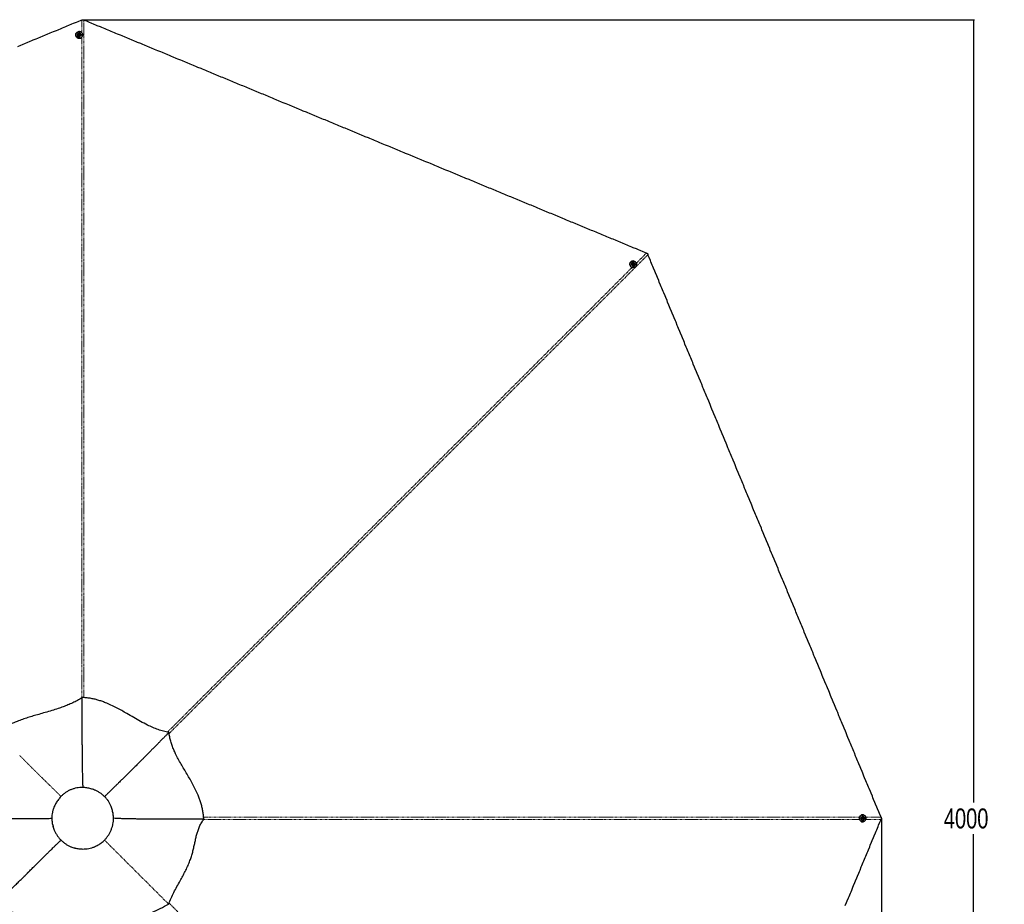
# Model space of a CAD drawing. Header units: millimetres. Extents: x 186 to 9508, y 327 to 8143.
# Tile 38 of 53: x 2597 to 5063, y 5927 to 8143. Entities that reach past the tile are written whole.
import ezdxf

# ---------------------------------------------------------------- set-up
doc = ezdxf.new("R2010")
doc.units = ezdxf.units.MM
doc.linetypes.add('PHANTOM', pattern=[12.7, 6.35, -1.27, 1.27, -1.27, 1.27, -1.27])
doc.layers.add('COMPONENT_GEOMETRY', color=7, linetype='Continuous')
doc.styles.add('SLDTEXTSTYLE0', font='TXT', dxfattribs={"width": 0.75})
doc.dimstyles.new('SLDDIMSTYLE0', dxfattribs={"dimtxt": 50, "dimasz": 3.302, "dimexe": 0, "dimexo": 0.0625, "dimgap": 12.5, "dimtad": 0, "dimtih": 1, "dimtoh": 1, "dimdec": 0, "dimrnd": 1e-09, "dimzin": 12, "dimdsep": 46, "dimtxsty": 'SLDTEXTSTYLE0', "dimsah": 1, "dimcen": 0.09, "dimadec": 0, "dimazin": 3, "dimtfac": 1, "dimtdec": 0, "dimtofl": 0, "dimtmove": 0, "dimatfit": 3, "dimfxl": 1, "dimfrac": 2, "dimtolj": 1, "dimtzin": 12, "dimarcsym": 0})

# ---------------------------------------------------------------- blocks, each defined once
blk = doc.blocks.new('_D')
at = {"layer": 'COMPONENT_GEOMETRY', "color": 7}
for p, q in [((2755.8, 8142.8), (4988.1, 8142.8)), ((4985, 8142.8), (4985, 6182.3)), ((4985, 4142.4), (4985, 6102.9)), ((2755.8, 4142.4), (4988.1, 4142.4))]:
    blk.add_line(p, q, dxfattribs=at)
for points in [[(4985, 8142.8), (4984.5, 8139.5), (4985.5, 8139.5)], [(4985, 4142.4), (4985.5, 4145.7), (4984.5, 4145.7)]]:
    blk.add_solid(points, dxfattribs=at)
at = {"layer": 'COMPONENT_GEOMETRY', "color": 7, "insert": (4911.1, 6167.3), "char_height": 50, "attachment_point": 1, "style": 'SLDTEXTSTYLE0'}
blk.add_mtext('4000', dxfattribs=at)
blk = doc.blocks.new('_D_1')
at = {"layer": 'COMPONENT_GEOMETRY', "color": 7}
for p, q in [((4754.8, 6141.3), (4754.8, 3836.6)), ((349.8, 5690.1), (349.8, 3836.6)), ((349.8, 3839.8), (2478.4, 3839.8)), ((4754.8, 3839.8), (2626.2, 3839.8))]:
    blk.add_line(p, q, dxfattribs=at)
for points in [[(349.8, 3839.8), (353.1, 3839.3), (353.1, 3840.3)], [(4754.8, 3839.8), (4751.5, 3840.3), (4751.5, 3839.3)]]:
    blk.add_solid(points, dxfattribs=at)
at = {"layer": 'COMPONENT_GEOMETRY', "color": 7, "insert": (2478.4, 3864.6), "char_height": 50, "attachment_point": 1, "style": 'SLDTEXTSTYLE0'}
blk.add_mtext('4405', dxfattribs=at)

msp = doc.modelspace()

# ---------------------------------------------------------------- linework, layer by layer
at = {"color": 8, "linetype": 'PHANTOM', "lineweight": 18}
for p, q in [((2751.78, 8110.51), (2751.78, 8141.67)), ((4140.9, 7532.84), (4166.18, 7558.12)), ((4715.53, 6145.36), (4753.68, 6145.36)), ((4753.68, 6139.78), (4715.46, 6139.78))]:
    msp.add_line(p, q, dxfattribs=at)
at = {"color": 7, "linetype": 'Continuous', "lineweight": 25}
for p, q in [((2736.83, 8104.79), (2736.83, 8104.22)), ((2740.83, 8104.95), (2740.83, 8104.87)), ((2743.85, 8105.92), (2744.84, 8107.26)), ((2744.59, 8104.46), (2743.85, 8105.92)), ((2744.02, 8105.6), (2744.35, 8106.04)), ((2744.35, 8106.04), (2744.84, 8106.71)), ((2746.32, 8104.33), (2744.59, 8104.46)), ((2744.84, 8107.26), (2746.56, 8107.13)), ((2744.84, 8106.71), (2744.84, 8107.26)), ((2744.84, 8106.71), (2745.7, 8106.64)), ((2745.7, 8106.64), (2746.57, 8106.58)), ((2747.3, 8105.66), (2746.32, 8104.33)), ((2746.56, 8107.13), (2747.3, 8105.66)), ((2746.57, 8106.58), (2746.56, 8107.13)), ((2746.57, 8106.58), (2746.94, 8105.85)), ((2746.94, 8105.85), (2747.14, 8105.44)), ((2750.33, 8104.9), (2750.33, 8104.98)), ((2754.33, 8104.28), (2754.33, 8104.84)), ((4126.9, 7536.26), (4126.5, 7535.86)), ((4129.83, 7533.54), (4129.78, 7533.49)), ((4132.14, 7530.53), (4132.66, 7532.09)), ((4133.27, 7529.22), (4132.14, 7530.53)), ((4132.54, 7531.75), (4133.09, 7531.83)), ((4132.66, 7532.09), (4134.3, 7532.34)), ((4133.09, 7531.83), (4133.91, 7531.95)), ((4134.91, 7529.46), (4133.27, 7529.22)), ((4133.91, 7531.95), (4134.3, 7532.34)), ((4133.91, 7531.95), (4134.48, 7531.29)), ((4134.3, 7532.34), (4135.43, 7531.02)), ((4134.48, 7531.29), (4135.04, 7530.64)), ((4134.78, 7529.86), (4134.64, 7529.42)), ((4135.04, 7530.64), (4134.78, 7529.86)), ((4135.43, 7531.02), (4134.91, 7529.46)), ((4135.04, 7530.64), (4135.43, 7531.02)), ((4136.51, 7526.78), (4136.57, 7526.84)), ((4139, 7523.62), (4139.3, 7523.91)), ((2752.56, 6445.19), (2752.56, 6444.36)), ((2970.35, 6357.58), (2970.3, 6357.53)), ((3057.53, 6140.68), (3057.88, 6140.39)), ((3057.88, 6140.39), (3057.56, 6140.39)), ((4707.82, 6151.32), (4707.26, 6151.32)), ((4707.33, 6141.83), (4707.46, 6143.55)), ((4708.67, 6140.84), (4707.33, 6141.83)), ((4707.46, 6143.55), (4708.93, 6144.3)), ((4707.97, 6147.32), (4707.89, 6147.32)), ((4708.86, 6141.21), (4708.45, 6141.01)), ((4708.61, 6144.13), (4709.05, 6143.8)), ((4710.13, 6141.58), (4708.67, 6140.84)), ((4709.59, 6141.58), (4708.86, 6141.21)), ((4708.93, 6144.3), (4710.27, 6143.31)), ((4709.05, 6143.8), (4709.72, 6143.31)), ((4709.65, 6142.45), (4709.59, 6141.58)), ((4709.59, 6141.58), (4710.13, 6141.58)), ((4709.72, 6143.31), (4709.65, 6142.45)), ((4709.72, 6143.31), (4710.27, 6143.31)), ((4710.27, 6143.31), (4710.13, 6141.58)), ((4707.26, 6133.82), (4707.82, 6133.82)), ((4707.89, 6137.82), (4707.97, 6137.82))]:
    msp.add_line(p, q, dxfattribs=at)
at = {"color": 7, "linetype": 'Continuous', "lineweight": 25, "flags": 128}
for points in [[(2751.78, 8141.67), (2749.84, 8140.87), (2742.08, 8137.66), (2738.2, 8136.05), (2730.44, 8132.84), (2726.57, 8131.23), (2718.81, 8128.02), (2714.93, 8126.41), (2711.05, 8124.8), (2703.29, 8121.59), (2699.41, 8119.98), (2691.65, 8116.77), (2687.77, 8115.16), (2680.01, 8111.95), (2676.13, 8110.34), (2672.25, 8108.73), (2664.5, 8105.52), (2660.62, 8103.91), (2652.86, 8100.7), (2648.98, 8099.09), (2641.22, 8095.88), (2637.34, 8094.27), (2629.58, 8091.06), (2625.7, 8089.45), (2621.82, 8087.84), (2614.06, 8084.63), (2610.18, 8083.02), (2602.43, 8079.81), (2598.55, 8078.2), (2590.79, 8074.99)], [(4166.18, 7558.12), (4164.24, 7558.93), (4156.48, 7562.14), (4152.6, 7563.75), (4144.84, 7566.96), (4140.96, 7568.57), (4133.2, 7571.78), (4129.32, 7573.39), (4121.57, 7576.6), (4117.69, 7578.21), (4113.81, 7579.82), (4106.05, 7583.03), (4102.17, 7584.64), (4094.41, 7587.85), (4090.53, 7589.46), (4082.77, 7592.67), (4078.89, 7594.28), (4075.01, 7595.88), (4067.25, 7599.1), (4063.38, 7600.71), (4055.62, 7603.92), (4051.74, 7605.53), (4043.98, 7608.74), (4040.1, 7610.35), (4032.34, 7613.56), (4028.46, 7615.17), (4024.58, 7616.77), (4016.82, 7619.99), (4012.94, 7621.59), (4005.18, 7624.81), (4001.3, 7626.42), (3993.55, 7629.63), (3989.67, 7631.24), (3981.91, 7634.45), (3978.03, 7636.06), (3974.15, 7637.66), (3966.39, 7640.88), (3962.51, 7642.48), (3954.75, 7645.7), (3950.87, 7647.31), (3943.11, 7650.52), (3939.23, 7652.13), (3931.48, 7655.34), (3927.6, 7656.95), (3923.72, 7658.55), (3915.96, 7661.77), (3912.08, 7663.37), (3904.32, 7666.59), (3900.44, 7668.19), (3892.68, 7671.41), (3888.8, 7673.02), (3884.92, 7674.62), (3877.16, 7677.84), (3873.29, 7679.44), (3865.53, 7682.66), (3861.65, 7684.26), (3853.89, 7687.48), (3850.01, 7689.08), (3842.25, 7692.3), (3838.37, 7693.9), (3834.49, 7695.51), (3826.73, 7698.73), (3822.85, 7700.33), (3815.09, 7703.55), (3811.21, 7705.15), (3803.46, 7708.37), (3799.58, 7709.97), (3791.82, 7713.19), (3787.94, 7714.79), (3784.06, 7716.4), (3776.3, 7719.61), (3772.42, 7721.22), (3764.66, 7724.44), (3760.78, 7726.04), (3753.02, 7729.26), (3749.14, 7730.86), (3741.39, 7734.08), (3737.51, 7735.68), (3733.63, 7737.29), (3725.87, 7740.5), (3721.99, 7742.11), (3714.23, 7745.32), (3710.35, 7746.93), (3702.59, 7750.15), (3698.71, 7751.75), (3694.83, 7753.36), (3687.07, 7756.57), (3683.2, 7758.18), (3675.44, 7761.39), (3671.56, 7763), (3663.8, 7766.21), (3659.92, 7767.82), (3652.16, 7771.04), (3648.28, 7772.64), (3644.4, 7774.25), (3636.64, 7777.46), (3632.76, 7779.07), (3625, 7782.28), (3621.12, 7783.89), (3613.37, 7787.1), (3609.49, 7788.71), (3601.73, 7791.92), (3597.85, 7793.53), (3593.97, 7795.14), (3586.21, 7798.35), (3582.33, 7799.96), (3574.57, 7803.17), (3570.69, 7804.78), (3562.93, 7807.99), (3559.05, 7809.6), (3551.3, 7812.81), (3547.42, 7814.42), (3543.54, 7816.03), (3535.78, 7819.24), (3531.9, 7820.85), (3524.14, 7824.06), (3520.26, 7825.67), (3512.5, 7828.88), (3508.62, 7830.49), (3504.74, 7832.1), (3496.98, 7835.31), (3493.11, 7836.92), (3485.35, 7840.13), (3481.47, 7841.74), (3473.71, 7844.95), (3469.83, 7846.56), (3462.07, 7849.77), (3458.19, 7851.38), (3454.31, 7852.99), (3446.55, 7856.2), (3442.67, 7857.81), (3434.91, 7861.02), (3431.04, 7862.63), (3423.28, 7865.84), (3419.4, 7867.45), (3411.64, 7870.66), (3407.76, 7872.27), (3403.88, 7873.88), (3396.12, 7877.09), (3392.24, 7878.7), (3384.48, 7881.91), (3380.6, 7883.52), (3372.84, 7886.73), (3368.96, 7888.34), (3361.21, 7891.55), (3357.33, 7893.16), (3353.45, 7894.77), (3345.69, 7897.98), (3341.81, 7899.59), (3334.05, 7902.8), (3330.17, 7904.41), (3322.41, 7907.62), (3318.53, 7909.23), (3314.65, 7910.83), (3306.89, 7914.05), (3303.02, 7915.66), (3295.26, 7918.87), (3291.38, 7920.48), (3283.62, 7923.69), (3279.74, 7925.3), (3271.98, 7928.51), (3268.1, 7930.12), (3264.22, 7931.72), (3256.46, 7934.94), (3252.58, 7936.55), (3244.82, 7939.76), (3240.95, 7941.37), (3233.19, 7944.58), (3229.31, 7946.19), (3221.55, 7949.4), (3217.67, 7951.01), (3213.79, 7952.61), (3206.03, 7955.83), (3202.15, 7957.43), (3194.39, 7960.65), (3190.51, 7962.26), (3182.75, 7965.47), (3178.88, 7967.08), (3171.12, 7970.29), (3167.24, 7971.9), (3163.36, 7973.5), (3155.6, 7976.72), (3151.72, 7978.32), (3143.96, 7981.54), (3140.08, 7983.15), (3132.32, 7986.36), (3128.44, 7987.97), (3124.56, 7989.57), (3116.81, 7992.79), (3112.93, 7994.39), (3105.17, 7997.61), (3101.29, 7999.21), (3093.53, 8002.43), (3089.65, 8004.04), (3081.89, 8007.25), (3078.01, 8008.86), (3074.13, 8010.46), (3066.37, 8013.68), (3062.49, 8015.28), (3054.73, 8018.5), (3050.86, 8020.1), (3043.1, 8023.32), (3039.22, 8024.92), (3031.46, 8028.14), (3027.58, 8029.75), (3023.7, 8031.35), (3015.94, 8034.57), (3012.06, 8036.17), (3004.3, 8039.39), (3000.42, 8040.99), (2992.66, 8044.21), (2988.79, 8045.81), (2981.03, 8049.03), (2977.15, 8050.64), (2973.27, 8052.24), (2965.51, 8055.46), (2961.63, 8057.06), (2953.87, 8060.28), (2949.99, 8061.88), (2942.23, 8065.1), (2938.35, 8066.7), (2934.47, 8068.31), (2926.72, 8071.53), (2922.84, 8073.13), (2915.08, 8076.35), (2911.2, 8077.95), (2903.44, 8081.17), (2899.56, 8082.77), (2891.8, 8085.99), (2887.92, 8087.59), (2884.04, 8089.2), (2876.28, 8092.41), (2872.4, 8094.02), (2864.65, 8097.24), (2860.77, 8098.84), (2853.01, 8102.06), (2849.13, 8103.66), (2841.37, 8106.88), (2837.49, 8108.48), (2833.61, 8110.09), (2825.85, 8113.3), (2821.97, 8114.91), (2814.21, 8118.13), (2810.33, 8119.73), (2802.58, 8122.95), (2798.7, 8124.55), (2790.94, 8127.77), (2787.06, 8129.37), (2783.18, 8130.98), (2775.42, 8134.19), (2771.54, 8135.8), (2764.45, 8138.74), (2757.36, 8141.67)], [(2736.83, 8104.81), (2737.01, 8106.46), (2737.54, 8108.04), (2738.4, 8109.49), (2739.56, 8110.75), (2740.96, 8111.77), (2742.55, 8112.5), (2744.26, 8112.91), (2746.03, 8113), (2747.78, 8112.75), (2749.44, 8112.17), (2750.94, 8111.29), (2752.22, 8110.15), (2753.23, 8108.79), (2753.93, 8107.27), (2754.29, 8105.64), (2754.29, 8103.98), (2753.93, 8102.36), (2753.23, 8100.84), (2752.22, 8099.48), (2750.93, 8098.33), (2749.43, 8097.46), (2747.77, 8096.88), (2746.02, 8096.63), (2744.25, 8096.71), (2742.54, 8097.13), (2740.95, 8097.86), (2739.55, 8098.87), (2738.4, 8100.13), (2737.54, 8101.58), (2737.01, 8103.16), (2736.83, 8104.81)], [(2736.84, 8103.87), (2737.01, 8102.6), (2737.54, 8101.02), (2738.4, 8099.57), (2739.55, 8098.31), (2740.95, 8097.3), (2742.54, 8096.57), (2744.25, 8096.15), (2746.02, 8096.07), (2747.77, 8096.32), (2749.43, 8096.9), (2750.94, 8097.77), (2752.22, 8098.91), (2753.23, 8100.28), (2753.93, 8101.8), (2754.29, 8103.42), (2754.33, 8104.28)], [(2737.03, 8104.88), (2737.21, 8103.27), (2737.72, 8101.73), (2738.56, 8100.31), (2739.69, 8099.08), (2741.06, 8098.09), (2742.61, 8097.37), (2744.28, 8096.97), (2746.01, 8096.89), (2747.72, 8097.13), (2749.34, 8097.69), (2750.81, 8098.55), (2752.07, 8099.67), (2753.06, 8101), (2753.74, 8102.49), (2754.09, 8104.07), (2754.09, 8105.69), (2753.74, 8107.28), (2753.06, 8108.77), (2752.07, 8110.1), (2750.82, 8111.22), (2749.35, 8112.07), (2747.73, 8112.63), (2746.02, 8112.88), (2744.29, 8112.8), (2742.62, 8112.39), (2741.06, 8111.68), (2739.69, 8110.69), (2738.57, 8109.46), (2737.73, 8108.04), (2737.21, 8106.5), (2737.03, 8104.88)], [(2745.97, 8109.39), (2744.68, 8109.33), (2743.45, 8108.94), (2742.39, 8108.25), (2741.56, 8107.32), (2741.03, 8106.22), (2740.83, 8105.02), (2740.99, 8103.82), (2741.49, 8102.7), (2742.29, 8101.75), (2743.34, 8101.04), (2744.55, 8100.62), (2745.84, 8100.52), (2747.11, 8100.75), (2748.27, 8101.29), (2749.22, 8102.11), (2749.91, 8103.13), (2750.28, 8104.3), (2750.3, 8105.51), (2749.96, 8106.68), (2749.31, 8107.72), (2748.37, 8108.56), (2747.23, 8109.13), (2745.97, 8109.39)], [(2745.77, 8108.01), (2744.85, 8107.91), (2744.04, 8107.49), (2743.47, 8106.81), (2743.21, 8105.97), (2743.32, 8105.11), (2743.77, 8104.35), (2744.49, 8103.81), (2745.38, 8103.58), (2746.3, 8103.67), (2747.11, 8104.1), (2747.69, 8104.78), (2747.95, 8105.61), (2747.84, 8106.47), (2747.39, 8107.23), (2746.66, 8107.77), (2745.77, 8108.01)], [(4753.68, 6145.36), (4752.87, 6147.3), (4749.66, 6155.06), (4748.05, 6158.94), (4744.84, 6166.7), (4743.23, 6170.58), (4740.02, 6178.33), (4738.41, 6182.21), (4735.2, 6189.97), (4733.59, 6193.85), (4731.98, 6197.73), (4728.77, 6205.49), (4727.16, 6209.37), (4723.95, 6217.13), (4722.34, 6221.01), (4719.13, 6228.77), (4717.52, 6232.65), (4715.91, 6236.53), (4712.7, 6244.28), (4711.09, 6248.16), (4707.88, 6255.92), (4706.27, 6259.8), (4703.06, 6267.56), (4701.45, 6271.44), (4698.24, 6279.2), (4696.63, 6283.08), (4695.02, 6286.96), (4691.81, 6294.72), (4690.2, 6298.6), (4686.99, 6306.35), (4685.38, 6310.23), (4682.17, 6317.99), (4680.56, 6321.87), (4677.35, 6329.63), (4675.74, 6333.51), (4674.13, 6337.39), (4670.92, 6345.15), (4669.31, 6349.03), (4666.1, 6356.79), (4664.49, 6360.67), (4661.28, 6368.42), (4659.67, 6372.3), (4656.46, 6380.06), (4654.85, 6383.94), (4653.24, 6387.82), (4650.03, 6395.58), (4648.42, 6399.46), (4645.21, 6407.22), (4643.6, 6411.1), (4640.39, 6418.86), (4638.78, 6422.74), (4637.18, 6426.62), (4633.96, 6434.37), (4632.36, 6438.25), (4629.14, 6446.01), (4627.53, 6449.89), (4624.32, 6457.65), (4622.71, 6461.53), (4619.5, 6469.29), (4617.89, 6473.17), (4616.29, 6477.05), (4613.07, 6484.81), (4611.47, 6488.69), (4608.25, 6496.44), (4606.64, 6500.32), (4603.43, 6508.08), (4601.82, 6511.96), (4598.61, 6519.72), (4597, 6523.6), (4595.4, 6527.48), (4592.18, 6535.24), (4590.58, 6539.12), (4587.36, 6546.88), (4585.75, 6550.76), (4582.54, 6558.51), (4580.93, 6562.39), (4577.72, 6570.15), (4576.11, 6574.03), (4574.51, 6577.91), (4571.29, 6585.67), (4569.69, 6589.55), (4566.47, 6597.31), (4564.87, 6601.19), (4561.65, 6608.95), (4560.04, 6612.83), (4558.44, 6616.7), (4555.22, 6624.46), (4553.62, 6628.34), (4550.4, 6636.1), (4548.8, 6639.98), (4545.58, 6647.74), (4543.98, 6651.62), (4540.76, 6659.38), (4539.15, 6663.26), (4537.55, 6667.14), (4534.33, 6674.9), (4532.73, 6678.77), (4529.51, 6686.53), (4527.91, 6690.41), (4524.69, 6698.17), (4523.09, 6702.05), (4519.87, 6709.81), (4518.27, 6713.69), (4516.66, 6717.57), (4513.44, 6725.33), (4511.84, 6729.21), (4508.62, 6736.97), (4507.02, 6740.84), (4503.8, 6748.6), (4502.2, 6752.48), (4498.98, 6760.24), (4497.38, 6764.12), (4495.77, 6768), (4492.55, 6775.76), (4490.95, 6779.64), (4487.73, 6787.4), (4486.13, 6791.28), (4482.91, 6799.04), (4481.31, 6802.92), (4479.7, 6806.79), (4476.49, 6814.55), (4474.88, 6818.43), (4471.67, 6826.19), (4470.06, 6830.07), (4466.84, 6837.83), (4465.24, 6841.71), (4462.02, 6849.47), (4460.42, 6853.35), (4458.81, 6857.23), (4455.6, 6864.99), (4453.99, 6868.86), (4450.78, 6876.62), (4449.17, 6880.5), (4445.95, 6888.26), (4444.35, 6892.14), (4441.13, 6899.9), (4439.53, 6903.78), (4437.92, 6907.66), (4434.71, 6915.42), (4433.1, 6919.3), (4429.89, 6927.06), (4428.28, 6930.93), (4425.07, 6938.69), (4423.46, 6942.57), (4420.24, 6950.33), (4418.64, 6954.21), (4417.03, 6958.09), (4413.82, 6965.85), (4412.21, 6969.73), (4409, 6977.49), (4407.39, 6981.37), (4404.18, 6989.13), (4402.57, 6993), (4400.96, 6996.88), (4397.75, 7004.64), (4396.14, 7008.52), (4392.93, 7016.28), (4391.32, 7020.16), (4388.11, 7027.92), (4386.5, 7031.8), (4383.29, 7039.56), (4381.68, 7043.44), (4380.07, 7047.32), (4376.86, 7055.08), (4375.25, 7058.95), (4372.04, 7066.71), (4370.43, 7070.59), (4367.22, 7078.35), (4365.61, 7082.23), (4362.4, 7089.99), (4360.79, 7093.87), (4359.18, 7097.75), (4355.97, 7105.51), (4354.36, 7109.39), (4351.15, 7117.15), (4349.54, 7121.02), (4346.33, 7128.78), (4344.72, 7132.66), (4341.51, 7140.42), (4339.9, 7144.3), (4338.29, 7148.18), (4335.08, 7155.94), (4333.47, 7159.82), (4330.26, 7167.58), (4328.65, 7171.46), (4325.44, 7179.22), (4323.83, 7183.09), (4322.22, 7186.97), (4319.01, 7194.73), (4317.4, 7198.61), (4314.19, 7206.37), (4312.58, 7210.25), (4309.37, 7218.01), (4307.76, 7221.89), (4304.55, 7229.65), (4302.94, 7233.53), (4301.34, 7237.41), (4298.12, 7245.17), (4296.51, 7249.04), (4293.3, 7256.8), (4291.69, 7260.68), (4288.48, 7268.44), (4286.87, 7272.32), (4283.66, 7280.08), (4282.05, 7283.96), (4280.45, 7287.84), (4277.23, 7295.6), (4275.62, 7299.48), (4272.41, 7307.24), (4270.8, 7311.11), (4267.59, 7318.87), (4265.98, 7322.75), (4262.77, 7330.51), (4261.16, 7334.39), (4259.56, 7338.27), (4256.34, 7346.03), (4254.74, 7349.91), (4251.52, 7357.67), (4249.91, 7361.55), (4246.7, 7369.31), (4245.09, 7373.18), (4243.49, 7377.06), (4240.27, 7384.82), (4238.67, 7388.7), (4235.45, 7396.46), (4233.85, 7400.34), (4230.63, 7408.1), (4229.03, 7411.98), (4225.81, 7419.74), (4224.2, 7423.62), (4222.6, 7427.5), (4219.38, 7435.26), (4217.78, 7439.13), (4214.56, 7446.89), (4212.96, 7450.77), (4209.74, 7458.53), (4208.14, 7462.41), (4204.92, 7470.17), (4203.32, 7474.05), (4201.71, 7477.93), (4198.49, 7485.69), (4196.89, 7489.57), (4193.67, 7497.33), (4192.07, 7501.2), (4188.85, 7508.96), (4187.25, 7512.84), (4184.03, 7520.6), (4182.43, 7524.48), (4180.82, 7528.36), (4177.61, 7536.12), (4176, 7540), (4173.06, 7547.09), (4170.13, 7554.18)], [(4126.91, 7536.27), (4128.2, 7537.31), (4129.7, 7538.06), (4131.33, 7538.47), (4133.04, 7538.55), (4134.74, 7538.28), (4136.38, 7537.67), (4137.89, 7536.75), (4139.2, 7535.56), (4140.26, 7534.14), (4141.03, 7532.56), (4141.47, 7530.88), (4141.57, 7529.16), (4141.32, 7527.49), (4140.74, 7525.92), (4139.84, 7524.52), (4138.67, 7523.34), (4137.26, 7522.45), (4135.69, 7521.86), (4134.01, 7521.62), (4132.3, 7521.72), (4130.62, 7522.16), (4129.03, 7522.93), (4127.62, 7523.98), (4126.43, 7525.29), (4125.51, 7526.8), (4124.9, 7528.44), (4124.63, 7530.15), (4124.71, 7531.85), (4125.12, 7533.49), (4125.87, 7534.98), (4126.91, 7536.27)], [(4127.1, 7536.18), (4126.08, 7534.92), (4125.36, 7533.46), (4124.95, 7531.86), (4124.87, 7530.2), (4125.14, 7528.53), (4125.73, 7526.93), (4126.63, 7525.45), (4127.79, 7524.17), (4129.18, 7523.14), (4130.72, 7522.39), (4132.37, 7521.96), (4134.04, 7521.86), (4135.68, 7522.1), (4137.22, 7522.67), (4138.59, 7523.55), (4139.73, 7524.69), (4140.61, 7526.06), (4141.18, 7527.6), (4141.42, 7529.24), (4141.33, 7530.91), (4140.89, 7532.56), (4140.15, 7534.1), (4139.11, 7535.48), (4137.83, 7536.65), (4136.36, 7537.54), (4134.76, 7538.14), (4133.09, 7538.4), (4131.42, 7538.33), (4129.82, 7537.92), (4128.36, 7537.2), (4127.1, 7536.18)], [(4136.61, 7533.05), (4135.65, 7533.92), (4134.51, 7534.51), (4133.27, 7534.78), (4132.02, 7534.71), (4130.87, 7534.3), (4129.88, 7533.59), (4129.15, 7532.63), (4128.71, 7531.48), (4128.6, 7530.24), (4128.84, 7529), (4129.4, 7527.85), (4130.24, 7526.86), (4131.3, 7526.13), (4132.51, 7525.7), (4133.76, 7525.6), (4134.97, 7525.84), (4136.05, 7526.4), (4136.92, 7527.24), (4137.51, 7528.31), (4137.79, 7529.51), (4137.72, 7530.76), (4137.32, 7531.97), (4136.61, 7533.05)], [(4135.49, 7532.21), (4134.77, 7532.79), (4133.9, 7533.06), (4133.01, 7532.99), (4132.24, 7532.58), (4131.7, 7531.89), (4131.49, 7531.04), (4131.62, 7530.15), (4132.08, 7529.35), (4132.8, 7528.77), (4133.67, 7528.49), (4134.56, 7528.56), (4135.33, 7528.98), (4135.87, 7529.66), (4136.08, 7530.51), (4135.95, 7531.41), (4135.49, 7532.21)], [(4707.82, 6151.32), (4709.47, 6151.14), (4711.06, 6150.61), (4712.51, 6149.75), (4713.77, 6148.6), (4714.78, 6147.2), (4715.51, 6145.61), (4715.93, 6143.89), (4716.01, 6142.13), (4715.76, 6140.38), (4715.18, 6138.72), (4714.31, 6137.21), (4713.16, 6135.93), (4711.8, 6134.92), (4710.28, 6134.22), (4708.65, 6133.86), (4706.99, 6133.86), (4705.37, 6134.22), (4703.85, 6134.92), (4702.48, 6135.93), (4701.34, 6137.21), (4700.46, 6138.72), (4699.89, 6140.38), (4699.64, 6142.13), (4699.72, 6143.89), (4700.14, 6145.61), (4700.87, 6147.2), (4701.88, 6148.6), (4703.14, 6149.75), (4704.59, 6150.61), (4706.17, 6151.14), (4707.82, 6151.32)], [(4707.89, 6151.12), (4706.28, 6150.94), (4704.73, 6150.43), (4703.32, 6149.59), (4702.09, 6148.46), (4701.1, 6147.09), (4700.38, 6145.54), (4699.98, 6143.86), (4699.89, 6142.14), (4700.14, 6140.43), (4700.7, 6138.8), (4701.56, 6137.34), (4702.68, 6136.08), (4704.01, 6135.09), (4705.5, 6134.41), (4707.08, 6134.06), (4708.7, 6134.06), (4710.29, 6134.41), (4711.78, 6135.09), (4713.11, 6136.08), (4714.23, 6137.34), (4715.09, 6138.8), (4715.65, 6140.43), (4715.89, 6142.14), (4715.81, 6143.86), (4715.41, 6145.54), (4714.69, 6147.09), (4713.7, 6148.46), (4712.47, 6149.59), (4711.05, 6150.43), (4709.51, 6150.94), (4707.89, 6151.12)], [(4712.41, 6142.18), (4712.34, 6143.47), (4711.95, 6144.7), (4711.26, 6145.77), (4710.33, 6146.59), (4709.23, 6147.13), (4708.03, 6147.32), (4706.83, 6147.16), (4705.71, 6146.66), (4704.76, 6145.86), (4704.05, 6144.81), (4703.63, 6143.6), (4703.53, 6142.31), (4703.76, 6141.04), (4704.3, 6139.88), (4705.12, 6138.92), (4706.14, 6138.24), (4707.31, 6137.87), (4708.52, 6137.86), (4709.69, 6138.19), (4710.73, 6138.85), (4711.57, 6139.78), (4712.14, 6140.92), (4712.41, 6142.18)], [(4711.02, 6142.38), (4710.92, 6143.3), (4710.5, 6144.11), (4709.82, 6144.68), (4708.98, 6144.94), (4708.12, 6144.83), (4707.36, 6144.38), (4706.82, 6143.65), (4706.58, 6142.76), (4706.68, 6141.84), (4707.1, 6141.03), (4707.78, 6140.46), (4708.62, 6140.2), (4709.48, 6140.31), (4710.24, 6140.76), (4710.78, 6141.48), (4711.02, 6142.38)], [(4664.24, 5923.87), (4667.46, 5931.63), (4669.07, 5935.51), (4672.28, 5943.27), (4673.89, 5947.15), (4677.1, 5954.91), (4678.71, 5958.79), (4680.31, 5962.67), (4683.53, 5970.43), (4685.13, 5974.31), (4688.35, 5982.06), (4689.96, 5985.94), (4693.17, 5993.7), (4694.78, 5997.58), (4697.99, 6005.34), (4699.6, 6009.22), (4701.2, 6013.1), (4704.42, 6020.86), (4706.02, 6024.74), (4709.24, 6032.5), (4710.85, 6036.38), (4714.06, 6044.13), (4715.67, 6048.01), (4718.88, 6055.77), (4720.49, 6059.65), (4722.09, 6063.53), (4725.31, 6071.29), (4726.91, 6075.17), (4730.13, 6082.93), (4731.74, 6086.81), (4734.95, 6094.57), (4736.56, 6098.45), (4739.77, 6106.2), (4741.38, 6110.08), (4742.98, 6113.96), (4746.2, 6121.72), (4747.8, 6125.6), (4750.74, 6132.69), (4753.68, 6139.78)]]:
    msp.add_lwpolyline(points, dxfattribs=at)
at = {"color": 8, "linetype": 'PHANTOM', "lineweight": 18, "flags": 128}
for points in [[(2757.36, 8141.67), (2757.33, 7061.4), (2757.32, 6919.94), (2757.3, 6778.48), (2757.28, 6637.01), (2757.24, 6495.55), (2757.21, 6444.88)], [(4170.13, 7554.18), (3406.24, 6790.33), (3306.2, 6690.31), (3206.16, 6590.29), (3106.11, 6490.28), (3006.06, 6390.28), (2970.73, 6355)], [(4699.63, 6139.78), (3673.4, 6139.81), (3531.94, 6139.82), (3390.48, 6139.84), (3249.02, 6139.86), (3107.56, 6139.9), (3057.56, 6139.93)]]:
    msp.add_lwpolyline(points, dxfattribs=at)
at = {"color": 7, "linetype": 'Continuous', "lineweight": 25}
for centre, radius, start, end in [((2745.43, 8105.24), 1.35, 143.35072, 171.21891), ((2745.57, 8105.11), 1.54, 85.08295, 142.71427), ((2745.61, 8105.15), 1.5, 27.73152, 86.37983), ((2745.75, 8105.24), 1.33, 4.62549, 26.87117), ((4132.86, 7530.08), 8.61, 140.14778, 231.76228), ((4133.29, 7530.49), 1.35, 98.36539, 126.23826), ((4133.3, 7530.3), 1.54, 40.08252, 97.73051), ((4133.35, 7530.3), 1.5, 342.72531, 41.37397), ((4133.52, 7530.27), 1.33, 319.54552, 341.86991), ((4707.28, 6143.49), 7.83, 90.14672, 123.31054), ((4708.25, 6142.4), 1.34, 274.46589, 296.88196), ((4708.25, 6142.72), 1.35, 53.38212, 81.18468), ((4708.16, 6142.54), 1.5, 297.73375, 356.36945), ((4708.12, 6142.58), 1.54, 355.07957, 52.74496), ((4707.29, 6141.65), 7.83, 236.69761, 269.84528)]:
    msp.add_arc(centre, radius, start, end, dxfattribs=at)
for points, knots in [([(2751.78, 8141.67), (2752.43, 8141.94), (2753.36, 8142.31), (2754.29, 8142.65), (2754.57, 8142.75)], [0, 0, 0, 0, 0.7007216, 1, 1, 1, 1]), ([(2754.57, 8142.75), (2755.23, 8142.51), (2756.16, 8142.17), (2757.09, 8141.79), (2757.36, 8141.67)], [0, 0, 0, 0, 0.7007231, 1, 1, 1, 1]), ([(4166.18, 7558.12), (4166.82, 7557.85), (4167.75, 7557.46), (4168.65, 7557.04), (4168.92, 7556.91)], [0, 0, 0, 0, 0.7007216, 1, 1, 1, 1]), ([(4168.92, 7556.91), (4169.21, 7556.28), (4169.62, 7555.38), (4170.01, 7554.45), (4170.13, 7554.18)], [0, 0, 0, 0, 0.7007231, 1, 1, 1, 1]), ([(2752.56, 6444.36), (2748.74, 6442.11), (2741.17, 6437.64), (2729.35, 6431.78), (2717.37, 6426.51), (2705.23, 6421.79), (2691.71, 6417.06), (2676.79, 6412.37), (2660.54, 6407.62), (2645.09, 6403.25), (2630.5, 6399.04), (2616.82, 6394.86), (2603.31, 6390.35), (2590.88, 6385.71), (2579.55, 6380.92), (2569.28, 6376.05), (2559.23, 6370.64), (2549.39, 6364.67), (2543.18, 6360.18), (2540.04, 6357.92)], [0, 0, 0, 0, 0.0579398, 0.1150264, 0.171595, 0.227887, 0.2840576, 0.3575411, 0.4309536, 0.5042128, 0.5664351, 0.6283889, 0.6900522, 0.7514739, 0.8005378, 0.849684, 0.8991156, 0.9491054, 1, 1, 1, 1]), ([(2752.56, 6444.36), (2752.52, 6433.69), (2752.44, 6412.39), (2752.42, 6381.92), (2752.45, 6361.08), (2752.49, 6349.78), (2752.5, 6346.68), (2752.51, 6343.58), (2752.52, 6340.48), (2752.54, 6337.38), (2752.55, 6334.28), (2752.58, 6328.58), (2752.63, 6320.55), (2752.69, 6310.44), (2752.77, 6301.14), (2752.84, 6293.82), (2752.9, 6288.29), (2752.95, 6284.36), (2753, 6280.65), (2753.05, 6276.8), (2753.11, 6272.43), (2753.2, 6267.06), (2753.3, 6261.16), (2753.42, 6255.24), (2753.55, 6249.38), (2753.71, 6243.15), (2753.9, 6236.62), (2754.11, 6230.38), (2754.33, 6224.87), (2754.5, 6221.45), (2754.57, 6219.86)], [0, 0, 0, 0, 0.1402958, 0.2802705, 0.4031983, 0.4169824, 0.4307637, 0.4445423, 0.4583182, 0.4720914, 0.485862, 0.4996299, 0.5482104, 0.5932964, 0.6348956, 0.673015, 0.6915956, 0.7092238, 0.7259004, 0.741626, 0.7611075, 0.7847492, 0.8140863, 0.8407636, 0.8647839, 0.8934871, 0.9251184, 0.9534118, 0.9783717, 1, 1, 1, 1]), ([(2970.35, 6357.58), (2965.71, 6358.51), (2956.43, 6360.36), (2942.88, 6364.71), (2929.59, 6369.98), (2915.05, 6376.79), (2899.26, 6385.18), (2882.17, 6395.01), (2866.44, 6404.24), (2851.96, 6412.51), (2838.73, 6419.66), (2825.24, 6426.32), (2812.98, 6431.63), (2802.04, 6435.7), (2792.48, 6438.75), (2782.74, 6441.29), (2772.83, 6443.26), (2762.71, 6444.66), (2755.98, 6445.01), (2752.56, 6445.19)], [0, 0, 0, 0, 0.0599646, 0.1198741, 0.1801534, 0.2409238, 0.3226971, 0.4051506, 0.4879939, 0.5502351, 0.6125176, 0.6748975, 0.7375417, 0.779616, 0.8220875, 0.8651301, 0.9089576, 0.9538191, 1, 1, 1, 1]), ([(2970.3, 6357.53), (2968.86, 6356.07), (2965.74, 6352.89), (2960.68, 6347.76), (2954.89, 6341.88), (2948.89, 6335.81), (2942.79, 6329.64), (2936.68, 6323.46), (2930.3, 6317.02), (2923.29, 6309.96), (2916.07, 6302.69), (2908.85, 6295.44), (2903, 6289.58), (2898.38, 6284.95), (2895.67, 6282.24), (2894, 6280.57), (2893.27, 6279.84), (2892.55, 6279.13), (2891.85, 6278.43), (2891.17, 6277.75), (2890.51, 6277.08), (2887.42, 6274), (2882.11, 6268.7), (2874.76, 6261.39), (2868.02, 6254.7), (2862.55, 6249.28), (2858.23, 6245.01), (2854.92, 6241.75), (2851.74, 6238.61), (2848.22, 6235.15), (2843.75, 6230.75), (2838.47, 6225.57), (2832.31, 6219.55), (2826.06, 6213.46), (2819.82, 6207.4), (2814.22, 6201.99), (2810.69, 6198.61), (2809.03, 6197.03)], [0, 0, 0, 0, 0.0268192, 0.0582348, 0.0942468, 0.1348553, 0.1699867, 0.2079562, 0.2487641, 0.2890017, 0.3385362, 0.3833972, 0.4235843, 0.4475471, 0.4694735, 0.4741158, 0.4786555, 0.4830925, 0.4874269, 0.4916587, 0.4957878, 0.4998143, 0.5491803, 0.5947717, 0.6365856, 0.6746193, 0.6965904, 0.7170666, 0.7360476, 0.7558075, 0.7823075, 0.8191342, 0.853962, 0.8964626, 0.9349779, 0.9694935, 1, 1, 1, 1]), ([(3057.56, 6140.39), (3057.31, 6143.91), (3056.82, 6150.88), (3055.22, 6161.26), (3053.05, 6171.4), (3050.31, 6181.28), (3047.07, 6190.92), (3042.79, 6201.89), (3037.28, 6214.09), (3030.44, 6227.44), (3023.16, 6240.47), (3015.64, 6253.26), (3008.09, 6265.91), (3000.68, 6278.51), (2993.6, 6291.13), (2987.49, 6303.03), (2982.38, 6314.23), (2978.23, 6324.71), (2974.76, 6335.39), (2972.01, 6346.34), (2970.87, 6353.78), (2970.3, 6357.53)], [0, 0, 0, 0, 0.0461977, 0.0913336, 0.1354911, 0.1789181, 0.2218246, 0.2643721, 0.3277607, 0.3908622, 0.4537652, 0.5164447, 0.5787931, 0.640657, 0.7018819, 0.7623715, 0.8102355, 0.8576938, 0.9048944, 0.9520848, 1, 1, 1, 1]), ([(2754.57, 6219.86), (2752.04, 6219.83), (2746.97, 6219.76), (2739.42, 6218.72), (2732, 6216.96), (2724.81, 6214.43), (2717.91, 6211.16), (2711.41, 6207.17), (2705.34, 6202.56), (2701.75, 6198.97), (2699.96, 6197.18)], [0, 0, 0, 0, 0.1247419, 0.2496666, 0.3747524, 0.4999268, 0.6251355, 0.7502647, 0.8752329, 1, 1, 1, 1]), ([(2754.57, 6219.86), (2752.03, 6219.82), (2746.96, 6219.76), (2739.4, 6218.72), (2731.99, 6216.96), (2724.8, 6214.43), (2717.92, 6211.16), (2711.42, 6207.17), (2705.34, 6202.56), (2701.76, 6198.97), (2699.96, 6197.18)], [0, 0, 0, 0, 0.12500939, 0.25001199, 0.37501572, 0.50001198, 0.62500945, 0.7500082, 0.87500659, 1, 1, 1, 1]), ([(2809.03, 6197.03), (2807.2, 6198.77), (2803.55, 6202.24), (2797.39, 6206.66), (2790.85, 6210.44), (2783.22, 6213.91), (2774.46, 6216.8), (2764.61, 6218.97), (2757.93, 6219.56), (2754.57, 6219.86)], [0, 0, 0, 0, 0.12521059, 0.25037796, 0.37538918, 0.50024208, 0.66644169, 0.83281371, 1, 1, 1, 1]), ([(2809.03, 6197.03), (2807.21, 6198.76), (2803.56, 6202.23), (2797.41, 6206.65), (2790.87, 6210.43), (2783.22, 6213.9), (2774.45, 6216.81), (2764.6, 6218.97), (2757.91, 6219.56), (2754.57, 6219.86)], [0, 0, 0, 0, 0.1249946, 0.2499926, 0.3749971, 0.5000089, 0.6666596, 0.833325, 1, 1, 1, 1]), ([(2699.96, 6197.18), (2697.72, 6194.67), (2693.24, 6189.64), (2687.61, 6181.22), (2683.35, 6172.98), (2680.34, 6165.08), (2678.38, 6157.73), (2677.14, 6150.19), (2677.03, 6145.11), (2676.98, 6142.57)], [0, 0, 0, 0, 0.1662323, 0.3324143, 0.4987526, 0.6238442, 0.7491265, 0.8745543, 1, 1, 1, 1]), ([(2699.96, 6197.18), (2697.72, 6194.66), (2693.22, 6189.62), (2687.58, 6181.18), (2683.32, 6172.92), (2680.32, 6165.02), (2678.37, 6157.68), (2677.14, 6150.16), (2677.03, 6145.1), (2676.98, 6142.57)], [0, 0, 0, 0, 0.16667064, 0.33333266, 0.49997453, 0.62498811, 0.74999692, 0.87500221, 1, 1, 1, 1]), ([(2831.46, 6142.57), (2831.25, 6145.91), (2830.83, 6152.6), (2828.9, 6162.49), (2826.14, 6171.31), (2822.72, 6179), (2818.9, 6185.55), (2814.39, 6191.67), (2810.82, 6195.24), (2809.03, 6197.03)], [0, 0, 0, 0, 0.1662639, 0.3323826, 0.4988035, 0.6239893, 0.7493302, 0.8747302, 1, 1, 1, 1]), ([(2831.46, 6142.57), (2831.25, 6145.92), (2830.83, 6152.63), (2828.89, 6162.54), (2826.12, 6171.37), (2822.69, 6179.05), (2818.88, 6185.58), (2814.38, 6191.68), (2810.81, 6195.25), (2809.03, 6197.03)], [0, 0, 0, 0, 0.1666845, 0.3333515, 0.4999999, 0.6250117, 0.7500138, 0.8750084, 1, 1, 1, 1]), ([(2473.16, 6144.96), (2478.66, 6144.73), (2489.27, 6144.29), (2504.52, 6143.76), (2518.52, 6143.34), (2531.27, 6143.02), (2541.89, 6142.79), (2550.57, 6142.63), (2557.52, 6142.52), (2564.33, 6142.43), (2569.07, 6142.37), (2571.97, 6142.34), (2572.69, 6142.34), (2573.4, 6142.33), (2574.09, 6142.32), (2574.77, 6142.32), (2575.43, 6142.31), (2580.17, 6142.27), (2588.58, 6142.21), (2600.26, 6142.16), (2608.9, 6142.16), (2614.84, 6142.17), (2618.44, 6142.17), (2621.85, 6142.18), (2625.45, 6142.2), (2629.67, 6142.22), (2636.32, 6142.25), (2644.76, 6142.31), (2654.26, 6142.39), (2662.75, 6142.46), (2670.21, 6142.52), (2674.83, 6142.55), (2676.98, 6142.57)], [0, 0, 0, 0, 0.0794069, 0.1530466, 0.2208455, 0.2827355, 0.3386539, 0.3758325, 0.4097486, 0.4403839, 0.4757702, 0.4793819, 0.4829207, 0.4863867, 0.4897797, 0.4930996, 0.4963466, 0.4995205, 0.5628016, 0.6203217, 0.6720259, 0.690736, 0.7085379, 0.725429, 0.7414067, 0.7620491, 0.7881855, 0.8405678, 0.8879754, 0.9303717, 0.9677234, 1, 1, 1, 1]), ([(2676.98, 6142.57), (2677.2, 6139.19), (2677.63, 6132.45), (2679.78, 6122.53), (2682.76, 6113.74), (2686.36, 6106.1), (2690.26, 6099.6), (2694.76, 6093.48), (2698.27, 6089.84), (2700.02, 6088.02)], [0, 0, 0, 0, 0.1671083, 0.3338252, 0.5003404, 0.6252963, 0.7502242, 0.8750958, 1, 1, 1, 1]), ([(2676.98, 6142.57), (2677.2, 6139.2), (2677.63, 6132.47), (2679.77, 6122.55), (2682.75, 6113.76), (2686.35, 6106.12), (2690.25, 6099.61), (2694.75, 6093.48), (2698.27, 6089.84), (2700.02, 6088.02)], [0, 0, 0, 0, 0.1666599, 0.3333164, 0.4999585, 0.6249766, 0.7499857, 0.8749965, 1, 1, 1, 1]), ([(2808.91, 6088.24), (2810.62, 6090.07), (2814.06, 6093.75), (2818.46, 6099.88), (2822.3, 6106.37), (2825.53, 6113.18), (2828.23, 6120.23), (2830.27, 6127.51), (2831.53, 6135), (2831.48, 6140.05), (2831.46, 6142.57)], [0, 0, 0, 0, 0.1249312, 0.2497779, 0.3745123, 0.4992579, 0.6241585, 0.7493562, 0.8747188, 1, 1, 1, 1]), ([(2808.91, 6088.24), (2810.62, 6090.07), (2814.06, 6093.75), (2818.47, 6099.9), (2822.31, 6106.4), (2825.55, 6113.22), (2828.24, 6120.28), (2830.28, 6127.55), (2831.53, 6135.02), (2831.48, 6140.05), (2831.46, 6142.57)], [0, 0, 0, 0, 0.1250006, 0.2500109, 0.3750258, 0.500047, 0.6250701, 0.7500735, 0.8750489, 1, 1, 1, 1]), ([(3057.56, 6140.39), (3036.42, 6140.31), (3005.96, 6140.21), (2974.34, 6140.24), (2962.61, 6140.27), (2958.96, 6140.28), (2955.31, 6140.3), (2951.65, 6140.31), (2948, 6140.33), (2941.1, 6140.36), (2931.23, 6140.42), (2918.68, 6140.51), (2909.13, 6140.61), (2902.35, 6140.69), (2898.1, 6140.74), (2893.99, 6140.8), (2889.68, 6140.86), (2884.83, 6140.94), (2877.45, 6141.07), (2868.14, 6141.26), (2857.56, 6141.53), (2847.97, 6141.84), (2839.38, 6142.18), (2833.99, 6142.44), (2831.46, 6142.57)], [0, 0, 0, 0, 0.2798103, 0.4030545, 0.4191997, 0.4353464, 0.4514946, 0.4676442, 0.4837953, 0.499948, 0.5591854, 0.6147457, 0.6666214, 0.6859916, 0.7047916, 0.7230213, 0.7406802, 0.762016, 0.7874675, 0.8387893, 0.8857133, 0.9282285, 0.9663262, 1, 1, 1, 1]), ([(2969.43, 5927.89), (2971.41, 5932.79), (2975.39, 5942.68), (2982.66, 5957.15), (2990.47, 5971.65), (2998.03, 5985.18), (3004.97, 5997.84), (3011.13, 6009.62), (3016.92, 6021.63), (3021.91, 6033.3), (3026.01, 6044.6), (3029.2, 6055.41), (3031.86, 6066.2), (3034.2, 6076.85), (3036.45, 6087.33), (3038.83, 6097.56), (3041.54, 6107.51), (3044.3, 6115.64), (3046.95, 6122.02), (3049.24, 6126.81), (3051.8, 6131.46), (3054.68, 6136.01), (3056.8, 6138.91), (3057.88, 6140.39)], [0, 0, 0, 0, 0.06900877, 0.13929122, 0.21064322, 0.28274273, 0.33970692, 0.3967989, 0.45395052, 0.51119604, 0.56020344, 0.6091095, 0.65735441, 0.70488473, 0.75153843, 0.79715167, 0.84161473, 0.88499713, 0.90780497, 0.93050363, 0.95323287, 0.97617248, 1, 1, 1, 1]), ([(4753.68, 6145.36), (4753.74, 6145.2), (4753.88, 6144.87), (4754.07, 6144.39), (4754.26, 6143.9), (4754.44, 6143.43), (4754.6, 6142.99), (4754.71, 6142.71), (4754.76, 6142.57)], [0, 0, 0, 0, 0.1749467, 0.3499929, 0.525339, 0.7007855, 0.8503616, 1, 1, 1, 1]), ([(4754.76, 6142.57), (4754.7, 6142.41), (4754.58, 6142.08), (4754.39, 6141.59), (4754.21, 6141.1), (4754.02, 6140.63), (4753.85, 6140.19), (4753.73, 6139.92), (4753.68, 6139.78)], [0, 0, 0, 0, 0.1749467, 0.3499932, 0.52534, 0.700787, 0.8503624, 1, 1, 1, 1]), ([(2539.03, 5929.84), (2540.69, 5931.45), (2544.19, 5934.86), (2549.73, 5940.26), (2555.87, 5946.25), (2562.6, 5952.83), (2569.92, 5960.01), (2577.86, 5967.8), (2586.08, 5975.89), (2594.11, 5983.79), (2601.42, 5991.01), (2607.27, 5996.79), (2611.83, 6001.29), (2614.47, 6003.9), (2616.08, 6005.49), (2616.77, 6006.18), (2617.45, 6006.85), (2618.11, 6007.51), (2618.75, 6008.14), (2619.37, 6008.75), (2622.44, 6011.8), (2627.76, 6017.07), (2635.11, 6024.36), (2641.82, 6031.01), (2647.06, 6036.2), (2650.97, 6040.08), (2653.71, 6042.8), (2656.28, 6045.34), (2658.93, 6047.96), (2661.95, 6050.95), (2665.93, 6054.88), (2670.52, 6059.41), (2675.32, 6064.13), (2680.3, 6069.01), (2685.45, 6074.03), (2690.76, 6079.17), (2695.56, 6083.79), (2698.59, 6086.67), (2700.02, 6088.02)], [0, 0, 0, 0, 0.0302853, 0.0642237, 0.1018388, 0.1431568, 0.1882064, 0.2370187, 0.2900515, 0.3406601, 0.3860534, 0.426186, 0.4497721, 0.4710387, 0.4754932, 0.4798301, 0.4840495, 0.4881513, 0.4921354, 0.4960016, 0.49975, 0.5496395, 0.5956022, 0.6376049, 0.6756169, 0.693926, 0.7111289, 0.7272222, 0.7422026, 0.7609096, 0.7840674, 0.817094, 0.8471797, 0.8743095, 0.9105321, 0.9437078, 0.9735356, 1, 1, 1, 1]), ([(2700.02, 6088.02), (2701.94, 6086.36), (2705.76, 6083.03), (2711.68, 6078.27), (2718.04, 6074.08), (2725.8, 6070.73), (2734.66, 6068.06), (2744.55, 6066.15), (2753.77, 6065.57), (2762.16, 6065.89), (2769.65, 6066.92), (2776.99, 6068.75), (2784.9, 6071.59), (2793.15, 6075.75), (2801.55, 6081.36), (2806.45, 6085.94), (2808.91, 6088.24)], [0, 0, 0, 0, 0.0629032, 0.1256684, 0.1884977, 0.2512501, 0.3345928, 0.4176718, 0.5007645, 0.5631698, 0.6255914, 0.6880426, 0.7504927, 0.8336924, 0.9168617, 1, 1, 1, 1]), ([(2700.02, 6088.02), (2701.92, 6086.37), (2705.73, 6083.06), (2711.62, 6078.32), (2717.94, 6074.14), (2725.67, 6070.77), (2734.52, 6068.1), (2744.44, 6066.16), (2753.68, 6065.58), (2762.08, 6065.88), (2769.58, 6066.91), (2776.93, 6068.73), (2784.85, 6071.57), (2793.12, 6075.73), (2801.54, 6081.35), (2806.45, 6085.94), (2808.91, 6088.24)], [0, 0, 0, 0, 0.06252983, 0.12505169, 0.1875414, 0.25002125, 0.33336076, 0.41668569, 0.50001469, 0.56252566, 0.62503179, 0.68753602, 0.75004365, 0.83335902, 0.91667975, 1, 1, 1, 1]), ([(2538.91, 5929.72), (2540.07, 5928.43), (2542.41, 5925.83), (2546.47, 5922.22), (2550.92, 5918.88), (2555.71, 5915.91), (2560.74, 5913.33), (2566.7, 5910.8), (2573.56, 5908.54), (2581.18, 5906.64), (2588.59, 5905.15), (2595.77, 5903.88), (2602.7, 5902.62), (2609.36, 5901.19), (2615.67, 5899.4), (2621.64, 5897.02), (2627.19, 5893.78), (2632.55, 5889.95), (2637.96, 5885.78), (2643.56, 5881.49), (2649.51, 5877.33), (2655.99, 5873.56), (2663.03, 5870.6), (2670.41, 5868.5), (2677.87, 5866.91), (2685.34, 5865.55), (2692.74, 5864.11), (2700.02, 5862.3), (2707.06, 5859.83), (2713.7, 5856.56), (2720.09, 5852.92), (2726.38, 5849.12), (2732.72, 5845.43), (2738.57, 5842.48), (2743.93, 5840.4), (2748.73, 5839.12), (2753.7, 5838.56), (2758.69, 5838.82), (2763.58, 5839.73), (2769.82, 5841.55), (2777.24, 5844.61), (2785.75, 5848.83), (2794.17, 5853.13), (2802.66, 5857.22), (2811.23, 5861.15), (2823.81, 5866.66), (2840.55, 5873.46), (2861.8, 5881.5), (2883.49, 5889.49), (2905.45, 5897.84), (2927.23, 5906.85), (2948.69, 5916.69), (2962.51, 5924.16), (2969.43, 5927.89)], [0, 0, 0, 0, 0.0118855, 0.0239192, 0.0360375, 0.0481275, 0.0601122, 0.0718989, 0.0891154, 0.1057573, 0.1218487, 0.1374248, 0.1524902, 0.167018, 0.1809712, 0.1943137, 0.207633, 0.2215579, 0.236039, 0.2510345, 0.2665383, 0.2825583, 0.2990117, 0.3153776, 0.3315903, 0.3476629, 0.3636056, 0.3794132, 0.3951036, 0.410771, 0.4264571, 0.442177, 0.4579311, 0.4737336, 0.4843037, 0.4948973, 0.5054982, 0.5160479, 0.5265258, 0.536934, 0.5571615, 0.5772353, 0.5971603, 0.617066, 0.6369962, 0.6569527, 0.704114, 0.7514701, 0.8008876, 0.8505065, 0.9002778, 0.9501346, 1, 1, 1, 1])]:
    msp.add_open_spline(points, degree=3, knots=knots, dxfattribs=at)
at = {"color": 8, "linetype": 'PHANTOM', "lineweight": 18}
for points, knots in [([(2751.94, 6444), (2751.92, 6469.76), (2751.87, 6546.95), (2751.86, 6675.59), (2751.83, 6829.92), (2751.82, 6984.24), (2751.81, 7138.56), (2751.79, 7510), (2751.79, 7830), (2751.78, 8098.55)], [0, 0, 0, 0, 0.0467049, 0.1399769, 0.233249, 0.3265211, 0.4197933, 0.5130654, 1, 1, 1, 1]), ([(2966.67, 6358.39), (2984.6, 6376.34), (3038.88, 6430.69), (3129.56, 6521.39), (3238.66, 6630.54), (3347.78, 6739.67), (3456.89, 6848.8), (3717.68, 7109.61), (3942.09, 7334.03), (4130.14, 7522.08)], [0, 0, 0, 0, 0.0462625, 0.1400445, 0.2338265, 0.3276085, 0.4213906, 0.5151726, 1, 1, 1, 1]), ([(2596.54, 6299.86), (2596.75, 6299.64), (2597.3, 6299.09), (2598.55, 6297.82), (2600.56, 6295.79), (2603.48, 6292.85), (2607.17, 6289.13), (2611.64, 6284.65), (2616.88, 6279.4), (2622.89, 6273.4), (2627.97, 6268.34), (2631.9, 6264.44), (2634.44, 6261.91), (2637.07, 6259.3), (2639.79, 6256.61), (2642.6, 6253.83), (2645.5, 6250.97), (2650.14, 6246.38), (2656.19, 6240.41), (2663.33, 6233.39), (2669.55, 6227.27), (2674.86, 6222.05), (2678.9, 6218.08), (2682.34, 6214.68), (2685.78, 6211.29), (2689.7, 6207.41), (2693.56, 6203.58), (2696.93, 6200.22), (2699.01, 6198.14), (2699.96, 6197.18)], [0, 0, 0, 0, 0.0061852, 0.0157075, 0.0362484, 0.0642991, 0.0998611, 0.1429361, 0.1932852, 0.2510861, 0.316343, 0.3399961, 0.3644955, 0.3898414, 0.416034, 0.4430736, 0.4709605, 0.4996951, 0.57728, 0.6461648, 0.7063438, 0.7578115, 0.8005622, 0.8238289, 0.8583276, 0.9008149, 0.9385913, 0.9716541, 1, 1, 1, 1]), ([(3057.15, 6145.2), (3082.53, 6145.22), (3159.34, 6145.27), (3287.6, 6145.28), (3441.92, 6145.31), (3596.24, 6145.32), (3750.57, 6145.33), (4118.41, 6145.35), (4434.82, 6145.35), (4699.78, 6145.36)], [0, 0, 0, 0, 0.0463453, 0.1402941, 0.2342429, 0.3281918, 0.4221407, 0.5160895, 1, 1, 1, 1]), ([(2969.43, 5927.89), (2931.2, 5966.02), (2882.44, 6014.64), (2830.63, 6066.44), (2815.36, 6081.75), (2810.58, 6086.55), (2808.91, 6088.24)], [0, 0, 0, 0, 0.71395331, 0.91046644, 0.96860558, 1, 1, 1, 1]), ([(2970.48, 5930.39), (2988.4, 5912.48), (3042.72, 5858.23), (3133.4, 5767.58), (3242.54, 5658.48), (3351.67, 5549.37), (3460.8, 5440.25), (3733.62, 5167.45), (3970.06, 4931.02), (4170.13, 4730.96)], [0, 0, 0, 0, 0.0448036, 0.1357746, 0.2267456, 0.3177167, 0.4086878, 0.4996589, 1, 1, 1, 1])]:
    msp.add_open_spline(points, degree=3, knots=knots, dxfattribs=at)

# ---------------------------------------------------------------- dimensions: what is measured, and where the dimension line sits
at = {"layer": 'COMPONENT_GEOMETRY', "color": 7}
dim = msp.add_linear_dim(base=(4984.96, 4142.39), p1=(2754.57, 8142.75), p2=(2754.57, 4142.39), angle=270, dimstyle='SLDDIMSTYLE0', dxfattribs=at)
dim.commit()
dim.dimension.update_dxf_attribs({"geometry": '_D', "text_midpoint": (4984.96, 6142.57), "dimtype": 160})
dim = msp.add_linear_dim(base=(349.81, 3839.81), p1=(4754.76, 6142.57), p2=(349.81, 5691.38), dimstyle='SLDDIMSTYLE0', dxfattribs=at)
dim.commit()
dim.dimension.update_dxf_attribs({"geometry": '_D_1', "text_midpoint": (2552.28, 3839.81), "dimtype": 160})

doc.saveas('drawing.dxf')
